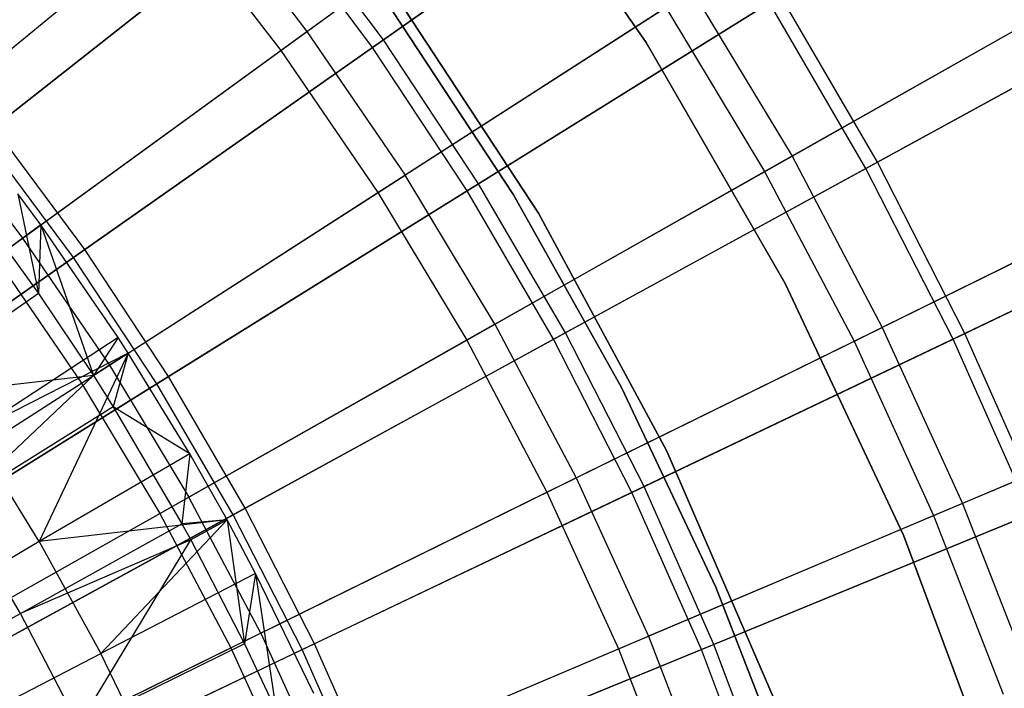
# Model space of a CAD drawing. Extents: x 0.1 to 12.1, y -6 to 6.
# Tile 255 of 256: x 7.863 to 8.679, y 0.939 to 1.492. Entities that reach past the tile are written whole.
import ezdxf

# ---------------------------------------------------------------- set-up
doc = ezdxf.new("R2010")
doc.units = 0
doc.header["$LTSCALE"] = 2.54
doc.layers.get('0').update_dxf_attribs({"linetype": 'CONTINUOUS'})

# ---------------------------------------------------------------- blocks, each defined once
blk = doc.blocks.new('DROPS_COLOR_B-11195_STL')
at = {"color": 0}
for p, q in [((8.3819, 1.47352, 171.7), (8.25046, 1.66265, 171.7)), ((8.25046, 1.66265, 164.1), (8.3819, 1.47352, 164.1)), ((8.3819, 1.47352, 171.7), (8.25046, 1.66265, 171.7)), ((8.25046, 1.66265, 164.1), (8.3819, 1.47352, 164.1)), ((8.10092, 1.48281, 12.88484), (8.32958, 1.64895, 12.72197)), ((8.10092, 1.48281, 12.88484), (8.32958, 1.64895, 12.72197)), ((8.07916, 1.46701, 2.48739), (8.3085, 1.63363, 2.64879)), ((8.07916, 1.46701, 2.48739), (8.3085, 1.63363, 2.64879)), ((7.7875, 1.41257, 13.03183), (8.01294, 1.59691, 12.88484)), ((7.7875, 1.41257, 13.03183), (8.01294, 1.59691, 12.88484)), ((8.01294, 1.59691, 12.88484), (8.10092, 1.48281, 12.88484)), ((8.01294, 1.59691, 12.88484), (8.10092, 1.48281, 12.88484)), ((7.76609, 1.39507, 2.3419), (7.99212, 1.57988, 2.48739)), ((7.76609, 1.39507, 2.3419), (7.99212, 1.57988, 2.48739)), ((7.99212, 1.57988, 2.48739), (8.07916, 1.46701, 2.48739)), ((7.99212, 1.57988, 2.48739), (8.07916, 1.46701, 2.48739)), ((8.17, 1.51918, 171.7), (8.29279, 1.33217, 171.7)), ((8.29279, 1.33217, 164.1), (8.17, 1.51918, 164.1)), ((8.29279, 1.33217, 164.1), (8.17, 1.51918, 164.1)), ((8.17, 1.51918, 171.7), (8.29279, 1.33217, 171.7)), ((8.42001, 1.51669, 12.72197), (8.18224, 1.36388, 12.88484)), ((8.42001, 1.51669, 12.72197), (8.18224, 1.36388, 12.88484)), ((8.42001, 1.51669, 12.72197), (8.50275, 1.37948, 12.72197)), ((8.42001, 1.51669, 12.72197), (8.50275, 1.37948, 12.72197)), ((8.50275, 1.37948, 12.72197), (8.74064, 1.51383, 12.54373)), ((8.50275, 1.37948, 12.72197), (8.74064, 1.51383, 12.54373)), ((8.15962, 1.34934, 2.48739), (8.39809, 1.5026, 2.64879)), ((8.15962, 1.34934, 2.48739), (8.39809, 1.5026, 2.64879)), ((8.39809, 1.5026, 2.64879), (8.48006, 1.36667, 2.64879)), ((8.39809, 1.5026, 2.64879), (8.48006, 1.36667, 2.64879)), ((8.48006, 1.36667, 2.64879), (8.71875, 1.50147, 2.82561)), ((8.48006, 1.36667, 2.64879), (8.71875, 1.50147, 2.82561)), ((8.27191, 1.34742, 164.4), (8.17136, 1.50009, 164.4)), ((8.17136, 1.50009, 164.3), (8.27191, 1.34742, 164.3)), ((8.27191, 1.34742, 164.4), (8.17136, 1.50009, 164.4)), ((8.17136, 1.50009, 164.3), (8.27191, 1.34742, 164.3)), ((7.86533, 1.31165, 13.03183), (8.10092, 1.48281, 12.88484)), ((7.86533, 1.31165, 13.03183), (8.10092, 1.48281, 12.88484)), ((8.10092, 1.48281, 12.88484), (8.18224, 1.36388, 12.88484)), ((8.10092, 1.48281, 12.88484), (8.18224, 1.36388, 12.88484)), ((8.49706, 1.27406, 171.7), (8.3819, 1.47352, 171.7)), ((8.3819, 1.47352, 164.1), (8.49706, 1.27406, 164.1)), ((8.3819, 1.47352, 171.7), (8.3819, 1.47352, 164.1)), ((8.49706, 1.27406, 171.7), (8.3819, 1.47352, 171.7)), ((8.3819, 1.47352, 164.1), (8.49706, 1.27406, 164.1)), ((8.3819, 1.47352, 171.7), (8.3819, 1.47352, 164.1)), ((7.84295, 1.29539, 2.3419), (8.07916, 1.46701, 2.48739)), ((7.84295, 1.29539, 2.3419), (8.07916, 1.46701, 2.48739)), ((8.07916, 1.46701, 2.48739), (8.15962, 1.34934, 2.48739)), ((8.07916, 1.46701, 2.48739), (8.15962, 1.34934, 2.48739)), ((7.7875, 1.41257, 13.03183), (7.86533, 1.31165, 13.03183)), ((7.7875, 1.41257, 13.03183), (7.86533, 1.31165, 13.03183)), ((8.25664, 1.2405, 12.88484), (8.50275, 1.37948, 12.72197)), ((8.25664, 1.2405, 12.88484), (8.50275, 1.37948, 12.72197)), ((8.50275, 1.37948, 12.72197), (8.57752, 1.23778, 12.72197)), ((8.50275, 1.37948, 12.72197), (8.57752, 1.23778, 12.72197)), ((7.93726, 1.20644, 13.03183), (8.18224, 1.36388, 12.88484)), ((7.93726, 1.20644, 13.03183), (8.18224, 1.36388, 12.88484)), ((8.25664, 1.2405, 12.88484), (8.18224, 1.36388, 12.88484)), ((8.25664, 1.2405, 12.88484), (8.18224, 1.36388, 12.88484)), ((8.23322, 1.22728, 2.48739), (8.48006, 1.36667, 2.64879)), ((8.23322, 1.22728, 2.48739), (8.48006, 1.36667, 2.64879)), ((8.48006, 1.36667, 2.64879), (8.55414, 1.22628, 2.64879)), ((8.48006, 1.36667, 2.64879), (8.55414, 1.22628, 2.64879)), ((8.82269, 1.35833, 12.54373), (8.57752, 1.23778, 12.72197)), ((8.82269, 1.35833, 12.54373), (8.57752, 1.23778, 12.72197)), ((7.88033, 1.32252, 13.3555), (7.86126, 1.34837, 13.3555)), ((7.86126, 1.34837, 13.3555), (7.87853, 1.26571, 13.28327)), ((7.86126, 1.34837, 13.3555), (7.87853, 1.26571, 13.28327)), ((7.88033, 1.32252, 13.3555), (7.86126, 1.34837, 13.3555)), ((7.914, 1.19149, 2.3419), (8.15962, 1.34934, 2.48739)), ((7.914, 1.19149, 2.3419), (8.15962, 1.34934, 2.48739)), ((8.15962, 1.34934, 2.48739), (8.23322, 1.22728, 2.48739)), ((8.15962, 1.34934, 2.48739), (8.23322, 1.22728, 2.48739)), ((8.36145, 1.18804, 164.4), (8.27191, 1.34742, 164.4)), ((8.27191, 1.34742, 164.3), (8.36145, 1.18804, 164.3)), ((8.27191, 1.34742, 164.4), (8.27191, 1.34742, 164.3)), ((8.36145, 1.18804, 164.4), (8.27191, 1.34742, 164.4)), ((8.27191, 1.34742, 164.3), (8.36145, 1.18804, 164.3)), ((8.27191, 1.34742, 164.4), (8.27191, 1.34742, 164.3)), ((8.55414, 1.22628, 2.64879), (8.80014, 1.34723, 2.82561)), ((8.55414, 1.22628, 2.64879), (8.80014, 1.34723, 2.82561)), ((8.29279, 1.33217, 171.7), (8.39904, 1.13529, 171.7)), ((8.39904, 1.13529, 164.1), (8.29279, 1.33217, 164.1)), ((8.29279, 1.33217, 164.1), (8.29279, 1.33217, 171.7)), ((8.29279, 1.33217, 164.1), (8.29279, 1.33217, 171.7)), ((8.39904, 1.13529, 164.1), (8.29279, 1.33217, 164.1)), ((8.29279, 1.33217, 171.7), (8.39904, 1.13529, 171.7)), ((7.88033, 1.32252, 13.3555), (7.7635, 1.23764, 13.42236)), ((7.88033, 1.32252, 13.3555), (7.7635, 1.23764, 13.42236)), ((7.83372, 1.32776, 13.28327), (7.87853, 1.26571, 13.28327)), ((7.83372, 1.32776, 13.28327), (7.87853, 1.26571, 13.28327)), ((7.88033, 1.32252, 13.3555), (7.87853, 1.26571, 13.28327)), ((7.88033, 1.32252, 13.3555), (7.87853, 1.26571, 13.28327)), ((7.94448, 1.22939, 13.3555), (7.88033, 1.32252, 13.3555)), ((7.88033, 1.32252, 13.3555), (7.92393, 1.19785, 13.28327)), ((7.94448, 1.22939, 13.3555), (7.88033, 1.32252, 13.3555)), ((7.88033, 1.32252, 13.3555), (7.92393, 1.19785, 13.28327)), ((7.62352, 1.13596, 13.16251), (7.86533, 1.31165, 13.03183)), ((7.62352, 1.13596, 13.16251), (7.86533, 1.31165, 13.03183)), ((7.86533, 1.31165, 13.03183), (7.93726, 1.20644, 13.03183)), ((7.86533, 1.31165, 13.03183), (7.93726, 1.20644, 13.03183)), ((7.84295, 1.29539, 2.3419), (7.914, 1.19149, 2.3419)), ((7.84295, 1.29539, 2.3419), (7.914, 1.19149, 2.3419)), ((8.59512, 1.06567, 171.7), (8.49706, 1.27406, 171.7)), ((8.49706, 1.27406, 164.1), (8.59512, 1.06567, 164.1)), ((8.49706, 1.27406, 171.7), (8.49706, 1.27406, 164.1)), ((8.59512, 1.06567, 171.7), (8.49706, 1.27406, 171.7)), ((8.49706, 1.27406, 164.1), (8.59512, 1.06567, 164.1)), ((8.49706, 1.27406, 171.7), (8.49706, 1.27406, 164.1)), ((7.87853, 1.26571, 13.28327), (7.75295, 1.1783, 13.35397)), ((7.87853, 1.26571, 13.28327), (7.75295, 1.1783, 13.35397)), ((7.87853, 1.26571, 13.28327), (7.92393, 1.19785, 13.28327)), ((7.87853, 1.26571, 13.28327), (7.92393, 1.19785, 13.28327)), ((8.25664, 1.2405, 12.88484), (8.00307, 1.0973, 13.03183)), ((8.25664, 1.2405, 12.88484), (8.00307, 1.0973, 13.03183)), ((8.25664, 1.2405, 12.88484), (8.32388, 1.11307, 12.88484)), ((8.25664, 1.2405, 12.88484), (8.32388, 1.11307, 12.88484)), ((8.32388, 1.11307, 12.88484), (8.57752, 1.23778, 12.72197)), ((8.32388, 1.11307, 12.88484), (8.57752, 1.23778, 12.72197)), ((8.57752, 1.23778, 12.72197), (8.64408, 1.09204, 12.72197)), ((8.57752, 1.23778, 12.72197), (8.64408, 1.09204, 12.72197)), ((7.94448, 1.22939, 13.3555), (7.82353, 1.15048, 13.42236)), ((7.94448, 1.22939, 13.3555), (7.82353, 1.15048, 13.42236)), ((7.94448, 1.22939, 13.3555), (7.92393, 1.19785, 13.28327)), ((7.94448, 1.22939, 13.3555), (7.92393, 1.19785, 13.28327)), ((7.95286, 1.21644, 13.3555), (7.94448, 1.22939, 13.3555)), ((7.95286, 1.21644, 13.3555), (7.94448, 1.22939, 13.3555)), ((7.979, 1.08371, 2.3419), (8.23322, 1.22728, 2.48739)), ((7.979, 1.08371, 2.3419), (8.23322, 1.22728, 2.48739)), ((8.23322, 1.22728, 2.48739), (8.29974, 1.10121, 2.48739)), ((8.23322, 1.22728, 2.48739), (8.29974, 1.10121, 2.48739)), ((8.29974, 1.10121, 2.48739), (8.55414, 1.22628, 2.64879)), ((8.29974, 1.10121, 2.48739), (8.55414, 1.22628, 2.64879)), ((8.55414, 1.22628, 2.64879), (8.62008, 1.0819, 2.64879)), ((8.55414, 1.22628, 2.64879), (8.62008, 1.0819, 2.64879)), ((7.95286, 1.21644, 13.3555), (7.82353, 1.15048, 13.42236)), ((7.95286, 1.21644, 13.3555), (7.82353, 1.15048, 13.42236)), ((7.95286, 1.21644, 13.3555), (7.87911, 1.06042, 13.42236)), ((7.95286, 1.21644, 13.3555), (7.87911, 1.06042, 13.42236)), ((7.95286, 1.21644, 13.3555), (7.92393, 1.19785, 13.28327)), ((7.95286, 1.21644, 13.3555), (7.92393, 1.19785, 13.28327)), ((7.95286, 1.21644, 13.3555), (7.9403, 1.17198, 13.28327)), ((7.95286, 1.21644, 13.3555), (7.9403, 1.17198, 13.28327)), ((8.00387, 1.13315, 13.3555), (7.95286, 1.21644, 13.3555)), ((8.00387, 1.13315, 13.3555), (7.95286, 1.21644, 13.3555)), ((7.68582, 1.04485, 13.16251), (7.93726, 1.20644, 13.03183)), ((7.68582, 1.04485, 13.16251), (7.93726, 1.20644, 13.03183)), ((7.93726, 1.20644, 13.03183), (8.00307, 1.0973, 13.03183)), ((7.93726, 1.20644, 13.03183), (8.00307, 1.0973, 13.03183)), ((7.66199, 1.02954, 2.21277), (7.914, 1.19149, 2.3419)), ((7.66199, 1.02954, 2.21277), (7.914, 1.19149, 2.3419)), ((7.92393, 1.19785, 13.28327), (7.75295, 1.1783, 13.35397)), ((7.92393, 1.19785, 13.28327), (7.75295, 1.1783, 13.35397)), ((7.81046, 1.09105, 13.35397), (7.92393, 1.19785, 13.28327)), ((7.81046, 1.09105, 13.35397), (7.92393, 1.19785, 13.28327)), ((7.914, 1.19149, 2.3419), (7.979, 1.08371, 2.3419)), ((7.914, 1.19149, 2.3419), (7.979, 1.08371, 2.3419)), ((7.92393, 1.19785, 13.28327), (7.9403, 1.17198, 13.28327)), ((7.92393, 1.19785, 13.28327), (7.9403, 1.17198, 13.28327)), ((8.89573, 1.19839, 12.54373), (8.64408, 1.09204, 12.72197)), ((8.89573, 1.19839, 12.54373), (8.64408, 1.09204, 12.72197)), ((8.43952, 1.02274, 164.4), (8.36145, 1.18804, 164.4)), ((8.36145, 1.18804, 164.3), (8.43952, 1.02274, 164.3)), ((8.36145, 1.18804, 164.4), (8.36145, 1.18804, 164.3)), ((8.43952, 1.02274, 164.4), (8.36145, 1.18804, 164.4)), ((8.36145, 1.18804, 164.3), (8.43952, 1.02274, 164.3)), ((8.36145, 1.18804, 164.4), (8.36145, 1.18804, 164.3)), ((8.62008, 1.0819, 2.64879), (8.87258, 1.18861, 2.82561)), ((8.62008, 1.0819, 2.64879), (8.87258, 1.18861, 2.82561)), ((7.9403, 1.17198, 13.28327), (7.81046, 1.09105, 13.35397)), ((7.9403, 1.17198, 13.28327), (7.81046, 1.09105, 13.35397)), ((7.9403, 1.17198, 13.28327), (7.99725, 1.07524, 13.28327)), ((8.00387, 1.13315, 13.3555), (7.9403, 1.17198, 13.28327)), ((8.00387, 1.13315, 13.3555), (7.9403, 1.17198, 13.28327)), ((7.9403, 1.17198, 13.28327), (7.99725, 1.07524, 13.28327)), ((7.87911, 1.06042, 13.42236), (7.82353, 1.15048, 13.42236)), ((7.87911, 1.06042, 13.42236), (7.82353, 1.15048, 13.42236)), ((8.39904, 1.13529, 171.7), (8.48798, 0.93002, 171.7)), ((8.48798, 0.93002, 164.1), (8.39904, 1.13529, 164.1)), ((8.39904, 1.13529, 164.1), (8.39904, 1.13529, 171.7)), ((8.39904, 1.13529, 164.1), (8.39904, 1.13529, 171.7)), ((8.48798, 0.93002, 164.1), (8.39904, 1.13529, 164.1)), ((8.39904, 1.13529, 171.7), (8.48798, 0.93002, 171.7)), ((8.00387, 1.13315, 13.3555), (7.87911, 1.06042, 13.42236)), ((8.00387, 1.13315, 13.3555), (7.87911, 1.06042, 13.42236)), ((8.00387, 1.13315, 13.3555), (7.99725, 1.07524, 13.28327)), ((8.00387, 1.13315, 13.3555), (7.99725, 1.07524, 13.28327)), ((8.03482, 1.07831, 13.3555), (8.00387, 1.13315, 13.3555)), ((8.03482, 1.07831, 13.3555), (8.00387, 1.13315, 13.3555)), ((8.06255, 0.98459, 13.03183), (8.32388, 1.11307, 12.88484)), ((8.06255, 0.98459, 13.03183), (8.32388, 1.11307, 12.88484)), ((8.32388, 1.11307, 12.88484), (8.38373, 0.98202, 12.88484)), ((8.32388, 1.11307, 12.88484), (8.38373, 0.98202, 12.88484)), ((7.74282, 0.95033, 13.16251), (8.00307, 1.0973, 13.03183)), ((7.74282, 0.95033, 13.16251), (8.00307, 1.0973, 13.03183)), ((8.06255, 0.98459, 13.03183), (8.00307, 1.0973, 13.03183)), ((8.06255, 0.98459, 13.03183), (8.00307, 1.0973, 13.03183)), ((8.03773, 0.97239, 2.3419), (8.29974, 1.10121, 2.48739)), ((8.03773, 0.97239, 2.3419), (8.29974, 1.10121, 2.48739)), ((8.29974, 1.10121, 2.48739), (8.35896, 0.97155, 2.48739)), ((8.29974, 1.10121, 2.48739), (8.35896, 0.97155, 2.48739)), ((7.86348, 1.00099, 13.35397), (7.81046, 1.09105, 13.35397)), ((7.86348, 1.00099, 13.35397), (7.81046, 1.09105, 13.35397)), ((8.64408, 1.09204, 12.72197), (8.38373, 0.98202, 12.88484)), ((8.64408, 1.09204, 12.72197), (8.38373, 0.98202, 12.88484)), ((8.64408, 1.09204, 12.72197), (8.70221, 0.94274, 12.72197)), ((8.64408, 1.09204, 12.72197), (8.70221, 0.94274, 12.72197)), ((7.71816, 0.9364, 2.21277), (7.979, 1.08371, 2.3419)), ((7.71816, 0.9364, 2.21277), (7.979, 1.08371, 2.3419)), ((8.03482, 1.07831, 13.3555), (7.87911, 1.06042, 13.42236)), ((8.03482, 1.07831, 13.3555), (7.87911, 1.06042, 13.42236)), ((8.03482, 1.07831, 13.3555), (7.93009, 0.96769, 13.42236)), ((8.03482, 1.07831, 13.3555), (7.93009, 0.96769, 13.42236)), ((7.979, 1.08371, 2.3419), (8.03773, 0.97239, 2.3419)), ((7.979, 1.08371, 2.3419), (8.03773, 0.97239, 2.3419)), ((8.03482, 1.07831, 13.3555), (7.99725, 1.07524, 13.28327)), ((8.03482, 1.07831, 13.3555), (7.99725, 1.07524, 13.28327)), ((8.03482, 1.07831, 13.3555), (8.00463, 1.06183, 13.28327)), ((8.03482, 1.07831, 13.3555), (8.00463, 1.06183, 13.28327)), ((8.05835, 1.03405, 13.3555), (8.03482, 1.07831, 13.3555)), ((8.03482, 1.07831, 13.3555), (8.04922, 0.97574, 13.28327)), ((8.03482, 1.07831, 13.3555), (8.04922, 0.97574, 13.28327)), ((8.05835, 1.03405, 13.3555), (8.03482, 1.07831, 13.3555)), ((8.35896, 0.97155, 2.48739), (8.62008, 1.0819, 2.64879)), ((8.35896, 0.97155, 2.48739), (8.62008, 1.0819, 2.64879)), ((8.62008, 1.0819, 2.64879), (8.67766, 0.93398, 2.64879)), ((8.62008, 1.0819, 2.64879), (8.67766, 0.93398, 2.64879)), ((7.86348, 1.00099, 13.35397), (7.99725, 1.07524, 13.28327)), ((7.86348, 1.00099, 13.35397), (7.99725, 1.07524, 13.28327)), ((7.99725, 1.07524, 13.28327), (8.00463, 1.06183, 13.28327)), ((7.99725, 1.07524, 13.28327), (8.00463, 1.06183, 13.28327)), ((8.00463, 1.06183, 13.28327), (7.86348, 1.00099, 13.35397)), ((8.00463, 1.06183, 13.28327), (7.86348, 1.00099, 13.35397)), ((7.91186, 0.90836, 13.35397), (8.00463, 1.06183, 13.28327)), ((7.91186, 0.90836, 13.35397), (8.00463, 1.06183, 13.28327)), ((8.00463, 1.06183, 13.28327), (8.04922, 0.97574, 13.28327)), ((8.00463, 1.06183, 13.28327), (8.04922, 0.97574, 13.28327)), ((8.67541, 0.8498, 171.7), (8.59512, 1.06567, 171.7)), ((8.59512, 1.06567, 164.1), (8.67541, 0.8498, 164.1)), ((8.59512, 1.06567, 171.7), (8.59512, 1.06567, 164.1)), ((8.67541, 0.8498, 171.7), (8.59512, 1.06567, 171.7)), ((8.59512, 1.06567, 164.1), (8.67541, 0.8498, 164.1)), ((8.59512, 1.06567, 171.7), (8.59512, 1.06567, 164.1)), ((7.87911, 1.06042, 13.42236), (7.74822, 0.98412, 13.48847)), ((7.87911, 1.06042, 13.42236), (7.74822, 0.98412, 13.48847)), ((7.87911, 1.06042, 13.42236), (7.93009, 0.96769, 13.42236)), ((7.87911, 1.06042, 13.42236), (7.93009, 0.96769, 13.42236)), ((8.05835, 1.03405, 13.3555), (7.93009, 0.96769, 13.42236)), ((8.05835, 1.03405, 13.3555), (7.93009, 0.96769, 13.42236)), ((8.05835, 1.03405, 13.3555), (8.04922, 0.97574, 13.28327)), ((8.05835, 1.03405, 13.3555), (8.04922, 0.97574, 13.28327)), ((8.10671, 0.93468, 13.3555), (8.05835, 1.03405, 13.3555)), ((8.05835, 1.03405, 13.3555), (8.07543, 0.9204, 13.28327)), ((8.05835, 1.03405, 13.3555), (8.07543, 0.9204, 13.28327)), ((8.10671, 0.93468, 13.3555), (8.05835, 1.03405, 13.3555)), ((8.50573, 0.85234, 164.4), (8.43952, 1.02274, 164.4)), ((8.43952, 1.02274, 164.3), (8.50573, 0.85234, 164.3)), ((8.43952, 1.02274, 164.4), (8.43952, 1.02274, 164.3)), ((8.50573, 0.85234, 164.4), (8.43952, 1.02274, 164.4)), ((8.43952, 1.02274, 164.3), (8.50573, 0.85234, 164.3)), ((8.43952, 1.02274, 164.4), (8.43952, 1.02274, 164.3)), ((7.72868, 0.92617, 13.42089), (7.86348, 1.00099, 13.35397)), ((7.72868, 0.92617, 13.42089), (7.86348, 1.00099, 13.35397)), ((7.91186, 0.90836, 13.35397), (7.86348, 1.00099, 13.35397)), ((7.91186, 0.90836, 13.35397), (7.86348, 1.00099, 13.35397)), ((8.06255, 0.98459, 13.03183), (7.79433, 0.85271, 13.16251)), ((8.06255, 0.98459, 13.03183), (7.79433, 0.85271, 13.16251)), ((8.06255, 0.98459, 13.03183), (8.11549, 0.86866, 13.03183)), ((8.06255, 0.98459, 13.03183), (8.11549, 0.86866, 13.03183)), ((8.11549, 0.86866, 13.03183), (8.38373, 0.98202, 12.88484)), ((8.11549, 0.86866, 13.03183), (8.38373, 0.98202, 12.88484)), ((8.38373, 0.98202, 12.88484), (8.436, 0.84776, 12.88484)), ((8.38373, 0.98202, 12.88484), (8.436, 0.84776, 12.88484)), ((7.76891, 0.84021, 2.21277), (8.03773, 0.97239, 2.3419)), ((7.76891, 0.84021, 2.21277), (8.03773, 0.97239, 2.3419)), ((8.04922, 0.97574, 13.28327), (7.91186, 0.90836, 13.35397)), ((8.04922, 0.97574, 13.28327), (7.91186, 0.90836, 13.35397)), ((8.03773, 0.97239, 2.3419), (8.09002, 0.85789, 2.3419)), ((8.03773, 0.97239, 2.3419), (8.09002, 0.85789, 2.3419)), ((8.04922, 0.97574, 13.28327), (8.07543, 0.9204, 13.28327)), ((8.04922, 0.97574, 13.28327), (8.07543, 0.9204, 13.28327)), ((8.09002, 0.85789, 2.3419), (8.35896, 0.97155, 2.48739)), ((8.09002, 0.85789, 2.3419), (8.35896, 0.97155, 2.48739)), ((8.35896, 0.97155, 2.48739), (8.41067, 0.83872, 2.48739)), ((8.35896, 0.97155, 2.48739), (8.41067, 0.83872, 2.48739)), ((7.79553, 0.89806, 13.48847), (7.93009, 0.96769, 13.42236)), ((7.79553, 0.89806, 13.48847), (7.93009, 0.96769, 13.42236)), ((7.97635, 0.87251, 13.42236), (7.93009, 0.96769, 13.42236)), ((7.97635, 0.87251, 13.42236), (7.93009, 0.96769, 13.42236))]:
    blk.add_line(p, q, dxfattribs=at)
blk = doc.blocks.new('GROUP_1')
at = {"color": 0}
for p, q in [((8.09515, 7.46676, 0.57312), (8.33657, 7.63609, 0.72223)), ((8.09515, 7.46676, 0.57312), (8.33657, 7.63609, 0.72223)), ((8.34547, 7.64233, 11.27188), (8.1043, 7.47318, 11.4216)), ((8.34547, 7.64233, 11.27188), (8.1043, 7.47318, 11.4216)), ((8.01903, 7.58785, 11.4216), (7.78151, 7.40074, 11.55487)), ((8.01903, 7.58785, 11.4216), (7.78151, 7.40074, 11.55487)), ((8.1043, 7.47318, 11.4216), (8.01903, 7.58785, 11.4216)), ((8.1043, 7.47318, 11.4216), (8.01903, 7.58785, 11.4216)), ((7.77251, 7.39365, 0.44046), (8.01025, 7.58093, 0.57312)), ((7.77251, 7.39365, 0.44046), (8.01025, 7.58093, 0.57312)), ((8.09515, 7.46676, 0.57312), (8.01025, 7.58093, 0.57312)), ((8.09515, 7.46676, 0.57312), (8.01025, 7.58093, 0.57312)), ((8.43326, 7.50944, 11.27188), (8.18307, 7.35396, 11.4216)), ((8.43326, 7.50944, 11.27188), (8.18307, 7.35396, 11.4216)), ((8.51354, 7.37187, 11.27188), (8.43326, 7.50944, 11.27188)), ((8.51354, 7.37187, 11.27188), (8.43326, 7.50944, 11.27188)), ((8.76436, 7.50904, 11.10617), (8.51354, 7.37187, 11.27188)), ((8.76436, 7.50904, 11.10617), (8.51354, 7.37187, 11.27188)), ((8.17358, 7.34806, 0.57312), (8.42403, 7.5037, 0.72223)), ((8.17358, 7.34806, 0.57312), (8.42403, 7.5037, 0.72223)), ((8.504, 7.36666, 0.72223), (8.42403, 7.5037, 0.72223)), ((8.504, 7.36666, 0.72223), (8.42403, 7.5037, 0.72223)), ((8.504, 7.36666, 0.72223), (8.75513, 7.50399, 0.88735)), ((8.504, 7.36666, 0.72223), (8.75513, 7.50399, 0.88735)), ((8.1043, 7.47318, 11.4216), (7.85675, 7.29956, 11.55487)), ((8.1043, 7.47318, 11.4216), (7.85675, 7.29956, 11.55487)), ((8.18307, 7.35396, 11.4216), (8.1043, 7.47318, 11.4216)), ((8.18307, 7.35396, 11.4216), (8.1043, 7.47318, 11.4216)), ((7.84737, 7.29299, 0.44046), (8.09515, 7.46676, 0.57312)), ((7.84737, 7.29299, 0.44046), (8.09515, 7.46676, 0.57312)), ((8.17358, 7.34806, 0.57312), (8.09515, 7.46676, 0.57312)), ((8.17358, 7.34806, 0.57312), (8.09515, 7.46676, 0.57312)), ((7.85675, 7.29956, 11.55487), (7.78151, 7.40074, 11.55487)), ((7.85675, 7.29956, 11.55487), (7.78151, 7.40074, 11.55487)), ((7.84737, 7.29299, 0.44046), (7.77251, 7.39365, 0.44046)), ((7.84737, 7.29299, 0.44046), (7.77251, 7.39365, 0.44046)), ((8.24528, 7.22517, 0.57312), (8.504, 7.36666, 0.72223)), ((8.24528, 7.22517, 0.57312), (8.504, 7.36666, 0.72223)), ((8.51354, 7.37187, 11.27188), (8.25509, 7.23054, 11.4216)), ((8.51354, 7.37187, 11.27188), (8.25509, 7.23054, 11.4216)), ((8.57623, 7.22538, 0.72223), (8.504, 7.36666, 0.72223)), ((8.57623, 7.22538, 0.72223), (8.504, 7.36666, 0.72223)), ((8.58604, 7.23006, 11.27188), (8.51354, 7.37187, 11.27188)), ((8.58604, 7.23006, 11.27188), (8.51354, 7.37187, 11.27188)), ((8.18307, 7.35396, 11.4216), (7.92625, 7.19436, 11.55487)), ((8.18307, 7.35396, 11.4216), (7.92625, 7.19436, 11.55487)), ((8.25509, 7.23054, 11.4216), (8.18307, 7.35396, 11.4216)), ((8.25509, 7.23054, 11.4216), (8.18307, 7.35396, 11.4216)), ((8.84411, 7.35307, 11.10617), (8.58604, 7.23006, 11.27188)), ((8.84411, 7.35307, 11.10617), (8.58604, 7.23006, 11.27188)), ((7.91653, 7.18832, 0.44046), (8.17358, 7.34806, 0.57312)), ((7.91653, 7.18832, 0.44046), (8.17358, 7.34806, 0.57312)), ((8.24528, 7.22517, 0.57312), (8.17358, 7.34806, 0.57312)), ((8.24528, 7.22517, 0.57312), (8.17358, 7.34806, 0.57312)), ((8.57623, 7.22538, 0.72223), (8.8346, 7.34854, 0.88735)), ((8.57623, 7.22538, 0.72223), (8.8346, 7.34854, 0.88735)), ((7.594, 7.11528, 0.32467), (7.84737, 7.29299, 0.44046)), ((7.594, 7.11528, 0.32467), (7.84737, 7.29299, 0.44046)), ((7.85675, 7.29956, 11.55487), (7.60357, 7.12199, 11.6713)), ((7.85675, 7.29956, 11.55487), (7.60357, 7.12199, 11.6713)), ((7.91653, 7.18832, 0.44046), (7.84737, 7.29299, 0.44046)), ((7.91653, 7.18832, 0.44046), (7.84737, 7.29299, 0.44046)), ((7.92625, 7.19436, 11.55487), (7.85675, 7.29956, 11.55487)), ((7.92625, 7.19436, 11.55487), (7.85675, 7.29956, 11.55487)), ((8.25509, 7.23054, 11.4216), (7.9898, 7.08546, 11.55487)), ((8.25509, 7.23054, 11.4216), (7.9898, 7.08546, 11.55487)), ((8.32014, 7.1033, 11.4216), (8.25509, 7.23054, 11.4216)), ((8.32014, 7.1033, 11.4216), (8.25509, 7.23054, 11.4216)), ((8.58604, 7.23006, 11.27188), (8.32014, 7.1033, 11.4216)), ((8.58604, 7.23006, 11.27188), (8.32014, 7.1033, 11.4216)), ((8.65056, 7.08443, 11.27188), (8.58604, 7.23006, 11.27188)), ((8.65056, 7.08443, 11.27188), (8.58604, 7.23006, 11.27188)), ((7.97975, 7.07996, 0.44046), (8.24528, 7.22517, 0.57312)), ((7.97975, 7.07996, 0.44046), (8.24528, 7.22517, 0.57312)), ((8.31005, 7.09849, 0.57312), (8.24528, 7.22517, 0.57312)), ((8.31005, 7.09849, 0.57312), (8.24528, 7.22517, 0.57312)), ((8.31005, 7.09849, 0.57312), (8.57623, 7.22538, 0.72223)), ((8.31005, 7.09849, 0.57312), (8.57623, 7.22538, 0.72223)), ((8.6405, 7.08031, 0.72223), (8.57623, 7.22538, 0.72223)), ((8.6405, 7.08031, 0.72223), (8.57623, 7.22538, 0.72223)), ((7.65367, 7.02496, 0.32467), (7.91653, 7.18832, 0.44046)), ((7.65367, 7.02496, 0.32467), (7.91653, 7.18832, 0.44046)), ((7.92625, 7.19436, 11.55487), (7.66359, 7.03113, 11.6713)), ((7.92625, 7.19436, 11.55487), (7.66359, 7.03113, 11.6713)), ((7.97975, 7.07996, 0.44046), (7.91653, 7.18832, 0.44046)), ((7.97975, 7.07996, 0.44046), (7.91653, 7.18832, 0.44046)), ((7.9898, 7.08546, 11.55487), (7.92625, 7.19436, 11.55487)), ((7.9898, 7.08546, 11.55487), (7.92625, 7.19436, 11.55487)), ((8.03686, 6.96827, 0.44046), (8.31005, 7.09849, 0.57312)), ((8.03686, 6.96827, 0.44046), (8.31005, 7.09849, 0.57312)), ((8.32014, 7.1033, 11.4216), (8.0472, 6.97319, 11.55487)), ((8.32014, 7.1033, 11.4216), (8.0472, 6.97319, 11.55487)), ((8.36768, 6.96841, 0.57312), (8.31005, 7.09849, 0.57312)), ((8.36768, 6.96841, 0.57312), (8.31005, 7.09849, 0.57312)), ((8.37802, 6.97265, 11.4216), (8.32014, 7.1033, 11.4216)), ((8.37802, 6.97265, 11.4216), (8.32014, 7.1033, 11.4216)), ((7.9898, 7.08546, 11.55487), (7.71848, 6.93708, 11.6713)), ((7.9898, 7.08546, 11.55487), (7.71848, 6.93708, 11.6713)), ((8.0472, 6.97319, 11.55487), (7.9898, 7.08546, 11.55487)), ((8.0472, 6.97319, 11.55487), (7.9898, 7.08546, 11.55487)), ((8.65056, 7.08443, 11.27188), (8.37802, 6.97265, 11.4216)), ((8.65056, 7.08443, 11.27188), (8.37802, 6.97265, 11.4216)), ((7.70822, 6.93147, 0.32467), (7.97975, 7.07996, 0.44046)), ((7.70822, 6.93147, 0.32467), (7.97975, 7.07996, 0.44046)), ((8.03686, 6.96827, 0.44046), (7.97975, 7.07996, 0.44046)), ((8.03686, 6.96827, 0.44046), (7.97975, 7.07996, 0.44046)), ((8.36768, 6.96841, 0.57312), (8.6405, 7.08031, 0.72223)), ((8.36768, 6.96841, 0.57312), (8.6405, 7.08031, 0.72223)), ((7.7575, 6.8351, 0.32467), (8.03686, 6.96827, 0.44046)), ((7.7575, 6.8351, 0.32467), (8.03686, 6.96827, 0.44046)), ((8.0472, 6.97319, 11.55487), (7.76805, 6.84013, 11.6713)), ((8.0472, 6.97319, 11.55487), (7.76805, 6.84013, 11.6713)), ((8.08768, 6.85357, 0.44046), (8.03686, 6.96827, 0.44046)), ((8.08768, 6.85357, 0.44046), (8.03686, 6.96827, 0.44046)), ((8.09827, 6.85791, 11.55487), (8.0472, 6.97319, 11.55487)), ((8.09827, 6.85791, 11.55487), (8.0472, 6.97319, 11.55487)), ((8.08768, 6.85357, 0.44046), (8.36768, 6.96841, 0.57312)), ((8.08768, 6.85357, 0.44046), (8.36768, 6.96841, 0.57312)), ((8.37802, 6.97265, 11.4216), (8.09827, 6.85791, 11.55487)), ((8.37802, 6.97265, 11.4216), (8.09827, 6.85791, 11.55487)), ((8.41799, 6.83533, 0.57312), (8.36768, 6.96841, 0.57312)), ((8.41799, 6.83533, 0.57312), (8.36768, 6.96841, 0.57312)), ((8.42855, 6.83899, 11.4216), (8.37802, 6.97265, 11.4216)), ((8.42855, 6.83899, 11.4216), (8.37802, 6.97265, 11.4216))]:
    blk.add_line(p, q, dxfattribs=at)
blk.add_blockref('DROPS_COLOR_B-11195_STL', (-0.06, 5.99731, -1.7), dxfattribs=at)

msp = doc.modelspace()

# ---------------------------------------------------------------- block references
at = {"color": 0}
msp.add_blockref('GROUP_1', (0.06, -5.99731, 1.7), dxfattribs=at)

doc.saveas('drawing.dxf')
